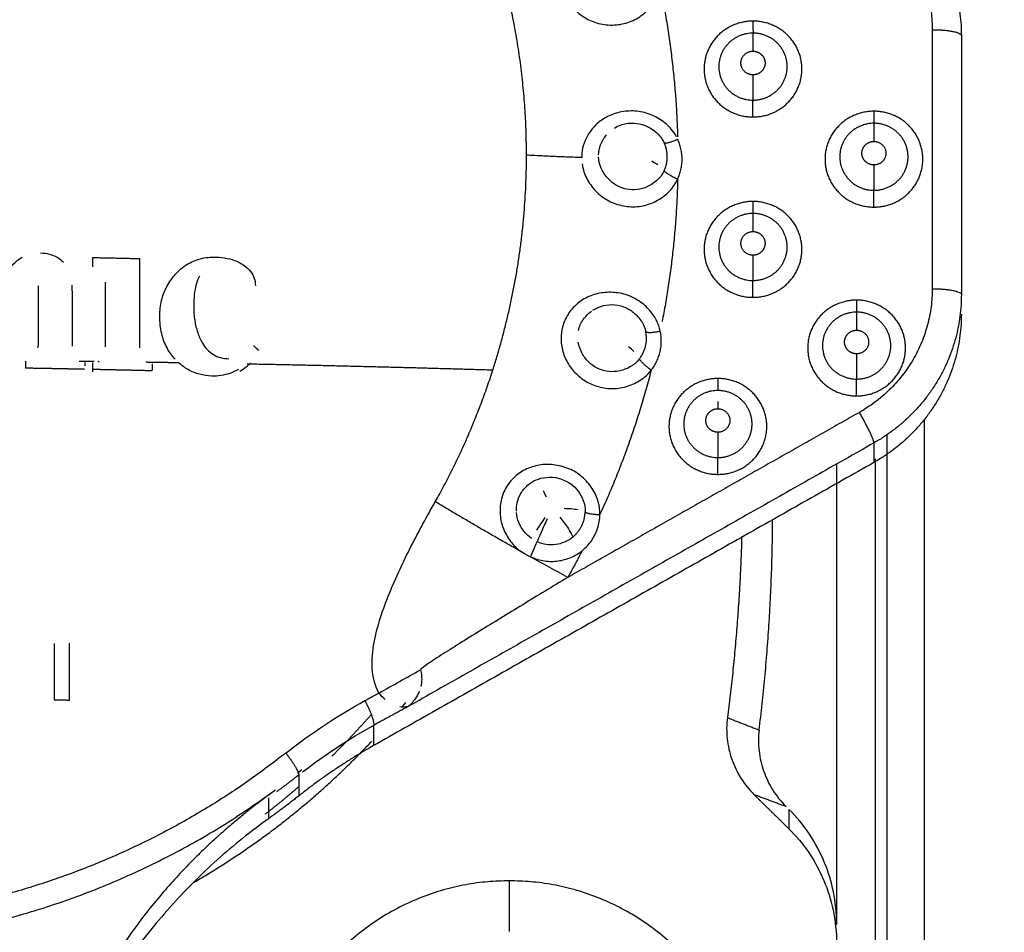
# Model space of a CAD drawing. Header units: millimetres. Extents: x 4946 to 6276, y -4769 to -3439.
# Tile 130 of 195: x 5842 to 5856, y -3761 to -3749. Entities that reach past the tile are written whole.
import ezdxf

# ---------------------------------------------------------------- set-up
doc = ezdxf.new("R2010")
doc.units = ezdxf.units.MM
doc.layers.add('ROXX_NEOmini_FIXTURE', color=7, linetype='Continuous', true_color=0x000000)
doc.dimstyles.get("Standard").update_dxf_attribs({"dimscale": 10, "dimtxt": 2.5, "dimasz": 3, "dimexe": 1, "dimexo": 0.5, "dimgap": 0.8, "dimtad": 1, "dimtoh": 1, "dimdec": 1, "dimzin": 1, "dimdsep": 46, "dimtxsty": 'Standard', "dimblk": 'OPEN90', "dimcen": 2.5, "dimadec": 1, "dimazin": 1, "dimtfac": 1, "dimtdec": 4, "dimtix": 1, "dimtofl": 0, "dimtmove": 1, "dimatfit": 3, "dimldrblk": 'OPEN90', "dimfxl": 1, "dimtolj": 1, "dimtzin": 1, "dimarcsym": 0})

# ---------------------------------------------------------------- blocks, each defined once
blk = doc.blocks.new('*D4')
at = {"layer": 'Defpoints', "color": 0}
for p in [(5752.196, -3663.256), (6119.696, -3663.256), (6119.696, -3885.816)]:
    blk.add_point(p, dxfattribs=at)
at = {"layer": 'ROXX_NEOmini_FIXTURE', "color": 0, "lineweight": -2}
for p, q in [((5752.196, -3669.257), (5752.196, -3888.817)), ((6119.696, -3669.257), (6119.696, -3888.817)), ((5758.197, -3885.816), (6113.695, -3885.816))]:
    blk.add_line(p, q, dxfattribs=at)
at = {"layer": 'ROXX_NEOmini_FIXTURE', "color": 0}
for points in [[(5758.197, -3884.816), (5758.197, -3886.817), (5752.196, -3885.816)], [(6113.695, -3886.817), (6113.695, -3884.816), (6119.696, -3885.816)]]:
    blk.add_solid(points, dxfattribs=at)
at = {"layer": 'ROXX_NEOmini_FIXTURE', "color": 0, "insert": (5935.946, -3878.915), "char_height": 9.0015, "attachment_point": 5}
blk.add_mtext('\\A1;367.5', dxfattribs=at)

msp = doc.modelspace()

# ---------------------------------------------------------------- linework, layer by layer
at = {"layer": 'ROXX_NEOmini_FIXTURE', "color": 18, "lineweight": -3, "true_color": 0x000000}
for points, weights, knots in [([(5828.805, -3750.519), (5828.843, -3743.982), (5834.862, -3741.163), (5840.918, -3738.325), (5846.143, -3742.456)], [0.998380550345, 0.846775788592, 1, 0.84596176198, 1], [-23.896215, -23.896215, -23.896215, -11.979762, -11.979762, 0, 0, 0]), ([(5829.085, -3750.504), (5829.085, -3744.098), (5834.982, -3741.336), (5840.88, -3738.573), (5845.967, -3742.595)], [1, 0.845962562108, 1, 0.845962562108, 1], [-23.329889, -23.329889, -23.329889, -11.664944, -11.664944, 0, 0, 0]), ([(5852.176, -3748.685), (5851.527, -3748.685), (5851.527, -3749.322), (5851.527, -3749.959), (5852.176, -3749.959)], [1, 0.707106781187, 1, 0.707106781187, 1], [-2.042035, -2.042035, -2.042035, -1.021018, -1.021018, 0, 0, 0]), ([(5852.176, -3749.959), (5852.827, -3749.959), (5852.827, -3749.322), (5852.827, -3748.685), (5852.176, -3748.685)], [1, 0.707106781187, 1, 0.707106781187, 1], [-2.042035, -2.042035, -2.042035, -1.021018, -1.021018, 0, 0, 0]), ([(5852.177, -3748.845), (5851.723, -3748.845), (5851.722, -3749.29), (5851.722, -3749.735), (5852.176, -3749.735)], [1, 0.707113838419, 1, 0.707113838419, 1], [-1.426385, -1.426385, -1.426385, -0.713193, -0.713193, 0, 0, 0]), ([(5852.176, -3749.735), (5852.365, -3749.735), (5852.498, -3749.604), (5852.631, -3749.474), (5852.631, -3749.29), (5852.631, -3749.105), (5852.498, -3748.975), (5852.365, -3748.845), (5852.177, -3748.845)], [1, 0.923877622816, 1, 0.923877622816, 1, 0.923877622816, 1, 0.923877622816, 1], [-1.426421, -1.426421, -1.426421, -1.069816, -1.069816, -0.713211, -0.713211, -0.356605, -0.356605, 0, 0, 0]), ([(5852.176, -3749.399), (5852.016, -3749.399), (5852.016, -3749.242), (5852.016, -3749.085), (5852.176, -3749.085)], [1, 0.70710843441, 1, 0.70710843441, 1], [0, 0, 0, 0.2514568, 0.2514568, 0.5029135, 0.5029135, 0.5029135]), ([(5852.176, -3749.085), (5852.243, -3749.085), (5852.29, -3749.131), (5852.337, -3749.177), (5852.337, -3749.242), (5852.337, -3749.307), (5852.29, -3749.353), (5852.243, -3749.399), (5852.176, -3749.399)], [1, 0.923879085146, 1, 0.923879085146, 1, 0.923879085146, 1, 0.923879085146, 1], [0, 0, 0, 0.1257291, 0.1257291, 0.2514583, 0.2514583, 0.3771874, 0.3771874, 0.5029165, 0.5029165, 0.5029165]), ([(5853.784, -3749.883), (5853.134, -3749.883), (5853.134, -3750.52), (5853.134, -3751.157), (5853.784, -3751.157)], [1, 0.707106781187, 1, 0.707106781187, 1], [-2.042035, -2.042035, -2.042035, -1.021018, -1.021018, 0, 0, 0]), ([(5853.784, -3751.157), (5854.434, -3751.157), (5854.434, -3750.52), (5854.434, -3749.883), (5853.784, -3749.883)], [1, 0.707106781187, 1, 0.707106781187, 1], [-2.042035, -2.042035, -2.042035, -1.021018, -1.021018, 0, 0, 0]), ([(5853.784, -3750.043), (5853.33, -3750.043), (5853.33, -3750.488), (5853.33, -3750.933), (5853.784, -3750.933)], [1, 0.70711383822, 1, 0.70711383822, 1], [-1.426385, -1.426385, -1.426385, -0.713193, -0.713193, 0, 0, 0]), ([(5853.784, -3750.933), (5853.972, -3750.933), (5854.105, -3750.803), (5854.238, -3750.673), (5854.238, -3750.488), (5854.238, -3750.304), (5854.105, -3750.174), (5853.972, -3750.043), (5853.784, -3750.043)], [1, 0.923877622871, 1, 0.923877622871, 1, 0.923877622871, 1, 0.923877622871, 1], [-1.426421, -1.426421, -1.426421, -1.069816, -1.069816, -0.713211, -0.713211, -0.356605, -0.356605, 0, 0, 0]), ([(5853.784, -3750.597), (5853.718, -3750.597), (5853.671, -3750.551), (5853.624, -3750.506), (5853.624, -3750.441), (5853.624, -3750.376), (5853.671, -3750.33), (5853.718, -3750.284), (5853.784, -3750.284)], [1, 0.923878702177, 1, 0.923878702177, 1, 0.923878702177, 1, 0.923878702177, 1], [0, 0, 0, 0.1257302, 0.1257302, 0.2514604, 0.2514604, 0.3771905, 0.3771905, 0.5029207, 0.5029207, 0.5029207]), ([(5853.784, -3750.284), (5853.944, -3750.284), (5853.944, -3750.441), (5853.944, -3750.597), (5853.784, -3750.597)], [1, 0.707109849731, 1, 0.707109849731, 1], [0, 0, 0, 0.2514576, 0.2514576, 0.5029152, 0.5029152, 0.5029152]), ([(5852.176, -3751.082), (5851.527, -3751.082), (5851.527, -3751.719), (5851.527, -3752.356), (5852.176, -3752.356)], [1, 0.707106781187, 1, 0.707106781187, 1], [-2.042035, -2.042035, -2.042035, -1.021018, -1.021018, 0, 0, 0]), ([(5852.176, -3752.356), (5852.827, -3752.356), (5852.827, -3751.719), (5852.827, -3751.082), (5852.176, -3751.082)], [1, 0.707106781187, 1, 0.707106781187, 1], [-2.042035, -2.042035, -2.042035, -1.021018, -1.021018, 0, 0, 0]), ([(5852.176, -3751.242), (5851.723, -3751.242), (5851.722, -3751.687), (5851.722, -3752.132), (5852.176, -3752.132)], [1, 0.707138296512, 1, 0.707138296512, 1], [-1.426307, -1.426307, -1.426307, -0.713153, -0.713153, 0, 0, 0]), ([(5852.176, -3752.132), (5852.365, -3752.132), (5852.498, -3752.002), (5852.631, -3751.871), (5852.631, -3751.687), (5852.631, -3751.503), (5852.498, -3751.372), (5852.365, -3751.242), (5852.176, -3751.242)], [1, 0.923871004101, 1, 0.923871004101, 1, 0.923871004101, 1, 0.923871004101, 1], [-1.426469, -1.426469, -1.426469, -1.069852, -1.069852, -0.713234, -0.713234, -0.356617, -0.356617, 0, 0, 0]), ([(5852.176, -3751.796), (5852.016, -3751.796), (5852.016, -3751.639), (5852.016, -3751.482), (5852.176, -3751.482)], [1, 0.707109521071, 1, 0.707109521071, 1], [0, 0, 0, 0.2514812, 0.2514812, 0.5029624, 0.5029624, 0.5029624]), ([(5852.176, -3751.482), (5852.243, -3751.482), (5852.29, -3751.528), (5852.337, -3751.574), (5852.337, -3751.639), (5852.337, -3751.704), (5852.29, -3751.75), (5852.243, -3751.796), (5852.176, -3751.796)], [1, 0.923878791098, 1, 0.923878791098, 1, 0.923878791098, 1, 0.923878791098, 1], [0, 0, 0, 0.1257418, 0.1257418, 0.2514837, 0.2514837, 0.3772255, 0.3772255, 0.5029674, 0.5029674, 0.5029674]), ([(5853.554, -3752.393), (5852.904, -3752.393), (5852.904, -3753.029), (5852.904, -3753.666), (5853.554, -3753.666)], [1, 0.707106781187, 1, 0.707106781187, 1], [-2.042035, -2.042035, -2.042035, -1.021018, -1.021018, 0, 0, 0]), ([(5853.554, -3753.666), (5854.204, -3753.666), (5854.204, -3753.029), (5854.204, -3752.393), (5853.554, -3752.393)], [1, 0.707106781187, 1, 0.707106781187, 1], [-2.042035, -2.042035, -2.042035, -1.021018, -1.021018, 0, 0, 0]), ([(5853.554, -3752.553), (5853.1, -3752.553), (5853.1, -3752.998), (5853.1, -3753.442), (5853.554, -3753.442)], [1, 0.707138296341, 1, 0.707138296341, 1], [-1.426307, -1.426307, -1.426307, -0.713153, -0.713153, 0, 0, 0]), ([(5853.554, -3753.442), (5853.742, -3753.443), (5853.875, -3753.312), (5854.008, -3753.182), (5854.008, -3752.998), (5854.008, -3752.813), (5853.875, -3752.683), (5853.742, -3752.553), (5853.554, -3752.553)], [1, 0.923871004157, 1, 0.923871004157, 1, 0.923871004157, 1, 0.923871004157, 1], [-1.426469, -1.426469, -1.426469, -1.069852, -1.069852, -0.713234, -0.713234, -0.356617, -0.356617, 0, 0, 0]), ([(5853.554, -3753.107), (5853.487, -3753.107), (5853.44, -3753.061), (5853.394, -3753.015), (5853.394, -3752.95), (5853.394, -3752.885), (5853.44, -3752.839), (5853.487, -3752.793), (5853.554, -3752.793)], [1, 0.923879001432, 1, 0.923879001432, 1, 0.923879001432, 1, 0.923879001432, 1], [0, 0, 0, 0.1257424, 0.1257424, 0.2514847, 0.2514847, 0.3772271, 0.3772271, 0.5029695, 0.5029695, 0.5029695]), ([(5853.554, -3752.793), (5853.714, -3752.793), (5853.714, -3752.95), (5853.714, -3753.107), (5853.554, -3753.107)], [1, 0.707108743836, 1, 0.707108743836, 1], [0, 0, 0, 0.251483, 0.251483, 0.5029659, 0.5029659, 0.5029659]), ([(5845.967, -3758.412), (5841.645, -3761.83), (5836.347, -3760.199), (5831.049, -3758.568), (5829.498, -3753.342)], [1, 0.881550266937, 1, 0.881550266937, 1], [-20.394374, -20.394374, -20.394374, -10.197187, -10.197187, 0, 0, 0]), ([(5851.71, -3753.435), (5851.06, -3753.435), (5851.06, -3754.072), (5851.06, -3754.709), (5851.71, -3754.709)], [1, 0.707106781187, 1, 0.707106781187, 1], [-2.042035, -2.042035, -2.042035, -1.021018, -1.021018, 0, 0, 0]), ([(5851.71, -3754.709), (5852.36, -3754.709), (5852.36, -3754.072), (5852.36, -3753.435), (5851.71, -3753.435)], [1, 0.707106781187, 1, 0.707106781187, 1], [-2.042035, -2.042035, -2.042035, -1.021018, -1.021018, 0, 0, 0]), ([(5851.71, -3753.595), (5851.256, -3753.595), (5851.256, -3754.04), (5851.256, -3754.485), (5851.71, -3754.485)], [1, 0.707141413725, 1, 0.707141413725, 1], [-1.426298, -1.426298, -1.426298, -0.713149, -0.713149, 0, 0, 0]), ([(5851.71, -3754.485), (5851.898, -3754.485), (5852.031, -3754.355), (5852.164, -3754.225), (5852.164, -3754.04), (5852.164, -3753.856), (5852.031, -3753.726), (5851.898, -3753.595), (5851.71, -3753.595)], [1, 0.923870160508, 1, 0.923870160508, 1, 0.923870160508, 1, 0.923870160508, 1], [-1.426476, -1.426476, -1.426476, -1.069857, -1.069857, -0.713238, -0.713238, -0.356619, -0.356619, 0, 0, 0]), ([(5851.71, -3754.149), (5851.644, -3754.149), (5851.597, -3754.103), (5851.55, -3754.058), (5851.55, -3753.993), (5851.55, -3753.928), (5851.597, -3753.882), (5851.644, -3753.836), (5851.71, -3753.836)], [1, 0.923879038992, 1, 0.923879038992, 1, 0.923879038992, 1, 0.923879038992, 1], [0, 0, 0, 0.1257414, 0.1257414, 0.2514828, 0.2514828, 0.3772242, 0.3772242, 0.5029656, 0.5029656, 0.5029656]), ([(5851.71, -3753.836), (5851.87, -3753.836), (5851.87, -3753.993), (5851.87, -3754.149), (5851.71, -3754.149)], [1, 0.707108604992, 1, 0.707108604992, 1], [0, 0, 0, 0.2514811, 0.2514811, 0.5029623, 0.5029623, 0.5029623]), ([(5848.938, -3766.284), (5852.088, -3766.284), (5852.088, -3763.197), (5852.088, -3760.11), (5848.938, -3760.11)], [1, 0.707106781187, 1, 0.707106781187, 1], [-9.896017, -9.896017, -9.896017, -4.948008, -4.948008, 0, 0, 0])]:
    msp.add_rational_spline(points, weights, degree=2, knots=knots, dxfattribs=at)
for points, weights in [([(5849.166, -3750.467), (5849.166, -3748.012), (5847.954, -3745.864)], [1, 0.968293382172, 1]), ([(5853.784, -3746.904), (5854.946, -3747.562), (5854.946, -3748.876)], [1, 0.866025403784, 1]), ([(5853.59, -3747.155), (5854.559, -3747.703), (5854.559, -3748.799)], [1, 0.865971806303, 1]), ([(5850.944, -3748.236), (5851.147, -3749.22), (5851.174, -3750.224)], [1, 0.99614383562, 0.999887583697]), ([(5852.176, -3748.685), (5852.177, -3748.845), (5852.177, -3748.845)], [1, 0.774577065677, 1]), ([(5852.177, -3748.845), (5852.176, -3748.845), (5852.176, -3749.085)], [1, 0.774587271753, 1]), ([(5854.559, -3748.799), (5854.946, -3748.799), (5854.946, -3748.876)], [1, 0.707106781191, 1]), ([(5852.176, -3749.399), (5852.176, -3749.639), (5852.176, -3749.735)], [1, 0.774592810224, 1]), ([(5852.176, -3749.959), (5852.176, -3749.799), (5852.176, -3749.735)], [1, 0.774575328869, 1]), ([(5853.784, -3749.883), (5853.784, -3750.043), (5853.784, -3750.043)], [1, 0.774577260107, 1]), ([(5853.784, -3750.043), (5853.784, -3750.044), (5853.784, -3750.284)], [1, 0.774589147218, 1]), ([(5850.996, -3750.302), (5851.022, -3750.322), (5851.175, -3750.254)], [1, 0.766420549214, 1]), ([(5850.996, -3750.673), (5851.083, -3750.487), (5850.996, -3750.302)], [1, 0.90823383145, 1]), ([(5851.175, -3750.787), (5851.3, -3750.52), (5851.175, -3750.254)], [1, 0.908233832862, 1]), ([(5848.719, -3753.32), (5849.166, -3751.927), (5849.166, -3750.467)], [1, 0.988431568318, 1]), ([(5849.901, -3750.499), (5849.53, -3750.487), (5849.166, -3750.467)], [1, 0.998818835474, 1]), ([(5853.784, -3750.597), (5853.784, -3750.837), (5853.784, -3750.933)], [1, 0.774592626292, 1]), ([(5851.175, -3750.787), (5851.022, -3750.718), (5850.996, -3750.673)], [1, 0.766420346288, 1]), ([(5851.175, -3750.787), (5851.152, -3751.74), (5850.969, -3752.676)], [1, 0.996339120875, 0.999527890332]), ([(5853.784, -3751.157), (5853.784, -3750.997), (5853.784, -3750.933)], [1, 0.774575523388, 1]), ([(5852.176, -3751.082), (5852.176, -3751.242), (5852.176, -3751.242)], [1, 0.774538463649, 1]), ([(5852.176, -3751.242), (5852.176, -3751.242), (5852.176, -3751.482)], [1, 0.774629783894, 1]), ([(5843.401, -3751.918), (5843.401, -3751.872), (5843.401, -3751.826)], [1, 0.999999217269, 1]), ([(5843.401, -3751.949), (5843.401, -3751.925), (5843.401, -3751.9)], [1, 0.99999957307, 0.999999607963]), ([(5843.403, -3751.827), (5843.712, -3751.833), (5844.02, -3751.841)], [0.999999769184, 0.999965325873, 1]), ([(5844.02, -3751.841), (5844.02, -3752.432), (5844.02, -3753.026)], [1, 0.999869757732, 1]), ([(5852.176, -3751.796), (5852.176, -3752.036), (5852.176, -3752.132)], [1, 0.774635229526, 1]), ([(5843.57, -3753.016), (5843.57, -3752.584), (5843.57, -3752.154)], [1, 0.999931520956, 1]), ([(5852.176, -3752.356), (5852.176, -3752.196), (5852.176, -3752.132)], [1, 0.774536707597, 1]), ([(5842.675, -3752.204), (5842.675, -3752.6), (5842.675, -3752.998)], [1, 0.999942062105, 1]), ([(5843.125, -3752.284), (5843.125, -3752.645), (5843.125, -3753.006)], [1, 0.999951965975, 1]), ([(5854.559, -3752.242), (5854.559, -3753.337), (5853.591, -3753.885)], [1, 0.866025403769, 1]), ([(5854.559, -3752.242), (5854.909, -3752.242), (5854.944, -3752.311)], [1, 0.72766002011, 0.961778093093]), ([(5853.554, -3752.393), (5853.554, -3752.553), (5853.554, -3752.553)], [1, 0.774538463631, 1]), ([(5854.946, -3752.319), (5854.946, -3753.633), (5853.784, -3754.291)], [1, 0.866025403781, 1]), ([(5853.554, -3752.553), (5853.554, -3752.553), (5853.554, -3752.793)], [1, 0.77463175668, 1]), ([(5854.946, -3752.579), (5854.946, -3753.893), (5853.784, -3754.551)], [1, 0.86602540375, 1]), ([(5850.667, -3753.174), (5850.794, -3753.012), (5850.751, -3752.812)], [1, 0.908233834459, 1]), ([(5850.751, -3752.812), (5850.78, -3752.839), (5850.944, -3752.805)], [1, 0.766420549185, 1]), ([(5850.823, -3753.325), (5851.006, -3753.092), (5850.944, -3752.805)], [1, 0.908233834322, 1]), ([(5842.675, -3753.029), (5842.675, -3753.015), (5842.675, -3753.001)], [1, 0.999997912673, 0.999995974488]), ([(5845.538, -3752.999), (5845.574, -3753.031), (5845.609, -3753.063)], [1, 0.999999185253, 1]), ([(5842.506, -3753.205), (5842.506, -3753.252), (5842.506, -3753.298)], [1, 0.999999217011, 1]), ([(5843.222, -3753.203), (5843.321, -3753.205), (5843.419, -3753.206)], [1, 0.999995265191, 0.999997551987]), ([(5843.468, -3753.206), (5843.478, -3753.207), (5843.488, -3753.207)], [0.999999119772, 0.999999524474, 1]), ([(5844.106, -3753.215), (5844.323, -3753.219), (5844.539, -3753.222)], [1, 0.999982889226, 1]), ([(5850.823, -3753.325), (5850.69, -3753.224), (5850.667, -3753.174)], [1, 0.766420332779, 1]), ([(5853.554, -3753.107), (5853.554, -3753.347), (5853.554, -3753.442)], [1, 0.774635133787, 1]), ([(5843.294, -3753.313), (5842.9, -3753.304), (5842.506, -3753.298)], [1, 0.999943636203, 1]), ([(5843.294, -3753.22), (5843.294, -3753.243), (5843.294, -3753.265)], [1, 0.999999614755, 0.99999960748]), ([(5843.401, -3753.315), (5843.401, -3753.269), (5843.401, -3753.222)], [1, 0.99999921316, 1]), ([(5843.401, -3753.346), (5843.401, -3753.321), (5843.401, -3753.296)], [1, 0.999999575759, 0.999999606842]), ([(5844.188, -3753.333), (5843.795, -3753.323), (5843.401, -3753.315)], [1, 0.999943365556, 1]), ([(5844.189, -3753.241), (5844.189, -3753.287), (5844.188, -3753.333)], [1, 0.999999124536, 1]), ([(5845.453, -3753.239), (5847.101, -3753.271), (5848.719, -3753.32)], [1, 0.999004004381, 1]), ([(5847.954, -3755.071), (5848.426, -3754.233), (5848.719, -3753.32)], [1, 0.994979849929, 1]), ([(5850.823, -3753.325), (5850.569, -3754.313), (5850.142, -3755.242)], [1, 0.996087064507, 1]), ([(5851.71, -3753.435), (5851.71, -3753.595), (5851.71, -3753.595)], [1, 0.774536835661, 1]), ([(5853.554, -3753.666), (5853.554, -3753.506), (5853.554, -3753.442)], [1, 0.774536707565, 1]), ([(5853.784, -3754.291), (5853.784, -3754.214), (5853.591, -3753.885)], [1, 0.707106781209, 1]), ([(5851.71, -3754.149), (5851.71, -3754.389), (5851.71, -3754.485)], [1, 0.774635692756, 1]), ([(5851.71, -3754.709), (5851.71, -3754.549), (5851.71, -3754.485)], [1, 0.774535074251, 1]), ([(5849.111, -3755.745), (5848.523, -3755.415), (5847.954, -3755.071)], [1, 0.996235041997, 1]), ([(5849.781, -3755.541), (5849.942, -3755.411), (5849.945, -3755.206)], [1, 0.908234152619, 1]), ([(5849.945, -3755.206), (5849.974, -3755.24), (5850.142, -3755.242)], [1, 0.766375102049, 1]), ([(5852.258, -3758.106), (5852.43, -3756.714), (5852.438, -3755.312)], [1, 0.992219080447, 0.987724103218]), ([(5852.027, -3755.529), (5851.993, -3756.739), (5851.836, -3757.941)], [0.988256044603, 0.992858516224, 1]), ([(5849.906, -3755.723), (5849.814, -3755.902), (5849.715, -3756.078)], [1, 0.999847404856, 1]), ([(5842.889, -3756.957), (5842.889, -3757.33), (5842.889, -3757.704)], [1, 0.999950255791, 1]), ([(5843.093, -3757.708), (5843.093, -3757.33), (5843.093, -3756.953)], [1, 0.999949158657, 1]), ([(5847.018, -3757.716), (5847.111, -3757.665), (5847.204, -3757.615)], [1, 0.999995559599, 1]), ([(5842.889, -3757.704), (5842.991, -3757.706), (5843.093, -3757.708)], [1, 0.999996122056, 1]), ([(5847.018, -3757.716), (5847.154, -3757.974), (5847.134, -3758.044)], [1, 0.797312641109, 1]), ([(5847.593, -3757.794), (5847.364, -3757.918), (5847.134, -3758.044)], [1, 0.999972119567, 1]), ([(5847.514, -3757.797), (5847.538, -3757.769), (5847.561, -3757.74)], [0.855740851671, 0.855896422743, 0.856063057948]), ([(5846.578, -3758.455), (5846.854, -3758.184), (5847.109, -3757.894)], [0.85355384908, 0.853529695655, 0.854777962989]), ([(5844.747, -3760.129), (5846.07, -3759.363), (5847.11, -3758.254)], [0.867208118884, 0.851295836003, 0.85392663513]), ([(5847.134, -3758.313), (5846.612, -3758.608), (5846.143, -3758.979)], [1, 0.996990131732, 1]), ([(5846.143, -3758.7), (5846.143, -3758.642), (5845.967, -3758.412)], [1, 0.799185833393, 1]), ([(5846.143, -3758.7), (5845.995, -3758.817), (5845.843, -3758.928)], [1, 0.99978581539, 0.999888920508]), ([(5846.124, -3758.677), (5846.153, -3758.654), (5846.181, -3758.63)], [0.855256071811, 0.855119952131, 0.854994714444]), ([(5833.223, -3759.005), (5839.562, -3763.496), (5845.826, -3758.905)], [0.994689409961, 0.803469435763, 1]), ([(5845.691, -3759.225), (5845.924, -3759.046), (5846.145, -3758.853)], [0.856571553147, 0.855081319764, 0.854326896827]), ([(5846.143, -3758.979), (5845.944, -3759.137), (5845.737, -3759.285)], [1, 0.999709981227, 1]), ([(5845.737, -3759.285), (5842.609, -3761.523), (5842.461, -3765.316)], [1, 0.896130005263, 0.991272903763]), ([(5848.938, -3760.11), (5845.788, -3760.11), (5845.788, -3763.197)], [1, 0.707106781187, 1])]:
    msp.add_rational_spline(points, weights, degree=2, dxfattribs=at)
for points, degree in [([(5850.768, -3747.653), (5850.747, -3747.632), (5850.698, -3747.592), (5850.611, -3747.541), (5850.512, -3747.5), (5850.406, -3747.474), (5850.302, -3747.465), (5850.202, -3747.47), (5850.102, -3747.491), (5850.003, -3747.528), (5849.91, -3747.578), (5849.829, -3747.641), (5849.761, -3747.711), (5849.708, -3747.787), (5849.667, -3747.87), (5849.639, -3747.958), (5849.625, -3748.05), (5849.625, -3748.142), (5849.639, -3748.232), (5849.665, -3748.318), (5849.705, -3748.401), (5849.758, -3748.479), (5849.823, -3748.551), (5849.899, -3748.614), (5849.982, -3748.664), (5850.073, -3748.703), (5850.173, -3748.728), (5850.28, -3748.74), (5850.388, -3748.735), (5850.49, -3748.713), (5850.583, -3748.679), (5850.672, -3748.629), (5850.755, -3748.564), (5850.827, -3748.487), (5850.884, -3748.403), (5850.911, -3748.345), (5850.921, -3748.317)], 3), ([(5854.559, -3748.799), (5854.559, -3750.52), (5854.559, -3752.242)], 2), ([(5854.946, -3748.876), (5854.946, -3750.598), (5854.946, -3752.319)], 2), ([(5849.905, -3750.581), (5849.909, -3750.609), (5849.921, -3750.667), (5849.954, -3750.756), (5850.003, -3750.843), (5850.064, -3750.924), (5850.135, -3750.993), (5850.215, -3751.051), (5850.304, -3751.098), (5850.401, -3751.131), (5850.506, -3751.151), (5850.612, -3751.154), (5850.715, -3751.142), (5850.815, -3751.113), (5850.911, -3751.069), (5850.998, -3751.011), (5851.073, -3750.942), (5851.134, -3750.866), (5851.163, -3750.813), (5851.175, -3750.787)], 3), ([(5850.91, -3750.595), (5850.886, -3750.579), (5850.859, -3750.563), (5850.83, -3750.547)], 3), ([(5842.705, -3751.766), (5842.747, -3751.767), (5842.826, -3751.777), (5842.931, -3751.819), (5842.986, -3751.863), (5843.01, -3751.888)], 3), ([(5842.235, -3752.055), (5842.259, -3752.019), (5842.306, -3751.954), (5842.382, -3751.875), (5842.435, -3751.839), (5842.462, -3751.824)], 3), ([(5844.502, -3752.047), (5844.547, -3751.997), (5844.644, -3751.913), (5844.83, -3751.833), (5844.967, -3751.82), (5845.041, -3751.822)], 3), ([(5845.041, -3751.822), (5845.094, -3751.823), (5845.192, -3751.834), (5845.321, -3751.874), (5845.389, -3751.914), (5845.419, -3751.936)], 3), ([(5845.419, -3751.936), (5845.45, -3751.96), (5845.503, -3752.01), (5845.553, -3752.103), (5845.562, -3752.168), (5845.562, -3752.201)], 3), ([(5844.292, -3752.603), (5844.292, -3752.531), (5844.308, -3752.395), (5844.38, -3752.205), (5844.457, -3752.098), (5844.502, -3752.047)], 3), ([(5844.819, -3752.074), (5844.8, -3752.107), (5844.771, -3752.182), (5844.748, -3752.32), (5844.743, -3752.424), (5844.743, -3752.479)], 3), ([(5843.122, -3752.193), (5843.124, -3752.222), (5843.125, -3752.252), (5843.125, -3752.284)], 3), ([(5850.944, -3752.805), (5850.935, -3752.755), (5850.9, -3752.657), (5850.796, -3752.509), (5850.646, -3752.384), (5850.46, -3752.304), (5850.263, -3752.28), (5850.061, -3752.311), (5849.886, -3752.396), (5849.75, -3752.522), (5849.659, -3752.68), (5849.619, -3752.856), (5849.631, -3753.033), (5849.693, -3753.206), (5849.8, -3753.358), (5849.955, -3753.481), (5850.146, -3753.559), (5850.343, -3753.577), (5850.535, -3753.538), (5850.713, -3753.445), (5850.792, -3753.368), (5850.823, -3753.325)], 3), ([(5844.743, -3752.479), (5844.743, -3752.544), (5844.752, -3752.666), (5844.792, -3752.83), (5844.834, -3752.922), (5844.859, -3752.965)], 3), ([(5849.856, -3752.797), (5849.867, -3752.745), (5849.913, -3752.643), (5849.988, -3752.57), (5850.028, -3752.541)], 3), ([(5844.495, -3753.179), (5844.454, -3753.134), (5844.382, -3753.036), (5844.309, -3752.842), (5844.292, -3752.688), (5844.292, -3752.603)], 3), ([(5844.859, -3752.965), (5844.877, -3752.996), (5844.918, -3753.053), (5845.002, -3753.122), (5845.098, -3753.161), (5845.171, -3753.171), (5845.209, -3753.172)], 3), ([(5850.593, -3753.078), (5850.573, -3753.058), (5850.549, -3753.035), (5850.524, -3753.014)], 3), ([(5844.982, -3753.402), (5844.925, -3753.401), (5844.816, -3753.385), (5844.665, -3753.322), (5844.58, -3753.259), (5844.539, -3753.222)], 3), ([(5845.34, -3753.315), (5845.302, -3753.335), (5845.225, -3753.37), (5845.105, -3753.399), (5845.023, -3753.404), (5844.982, -3753.402)], 3), ([(5851.71, -3753.741), (5851.71, -3753.77), (5851.71, -3753.802), (5851.71, -3753.836)], 3), ([(5853.591, -3753.885), (5851.653, -3754.981), (5849.715, -3756.078)], 2), ([(5854.454, -3753.98), (5854.454, -3759.157), (5854.454, -3764.335)], 2), ([(5853.954, -3754.185), (5853.954, -3759.283), (5853.954, -3764.382)], 2), ([(5853.784, -3754.291), (5850.689, -3756.042), (5847.593, -3757.794)], 2), ([(5853.784, -3754.291), (5853.784, -3754.421), (5853.784, -3754.551)], 2), ([(5853.803, -3765.514), (5853.803, -3760.007), (5853.803, -3754.501)], 2), ([(5853.784, -3754.551), (5850.459, -3756.432), (5847.134, -3758.313)], 2), ([(5853.288, -3754.571), (5853.288, -3757.632), (5853.288, -3760.692)], 2), ([(5849.431, -3755.011), (5849.419, -3754.983), (5849.405, -3754.953), (5849.391, -3754.926)], 3), ([(5849.233, -3755.561), (5849.194, -3755.534), (5849.126, -3755.469), (5849.058, -3755.351), (5849.037, -3755.26), (5849.033, -3755.216)], 3), ([(5849.441, -3755.299), (5849.415, -3755.356), (5849.355, -3755.492), (5849.316, -3755.581), (5849.307, -3755.603)], 3), ([(5849.607, -3755.276), (5849.647, -3755.324), (5849.734, -3755.44), (5849.775, -3755.52), (5849.781, -3755.541)], 3), ([(5849.307, -3755.603), (5849.345, -3755.62), (5849.426, -3755.643), (5849.555, -3755.644), (5849.678, -3755.61), (5849.749, -3755.567), (5849.781, -3755.541)], 3), ([(5849.218, -3755.805), (5849.234, -3755.768), (5849.274, -3755.679), (5849.301, -3755.618), (5849.307, -3755.603)], 3), ([(5849.218, -3755.805), (5849.18, -3755.788), (5849.145, -3755.768), (5849.111, -3755.745)], 3), ([(5849.218, -3755.805), (5849.282, -3755.831), (5849.408, -3755.868), (5849.588, -3755.866), (5849.759, -3755.82), (5849.859, -3755.76), (5849.906, -3755.723)], 3), ([(5849.715, -3756.078), (5849.549, -3755.988), (5849.383, -3755.897), (5849.218, -3755.805)], 3), ([(5847.758, -3757.307), (5847.768, -3757.356), (5847.778, -3757.442), (5847.767, -3757.503), (5847.762, -3757.527)], 3), ([(5847.287, -3757.702), (5847.262, -3757.679), (5847.235, -3757.65), (5847.204, -3757.615)], 3), ([(5847.741, -3757.591), (5847.731, -3757.614), (5847.706, -3757.671), (5847.64, -3757.756), (5847.593, -3757.794)], 3), ([(5845.967, -3758.412), (5846.302, -3758.148), (5846.653, -3757.916), (5847.018, -3757.716)], 3), ([(5847.593, -3757.794), (5847.553, -3757.804), (5847.513, -3757.803), (5847.481, -3757.798)], 3), ([(5846.189, -3758.664), (5846.491, -3758.429), (5846.806, -3758.223), (5847.134, -3758.044)], 3), ([(5847.134, -3758.044), (5847.134, -3758.179), (5847.134, -3758.313)], 2), ([(5851.836, -3757.941), (5851.824, -3758.035), (5851.823, -3758.222), (5851.885, -3758.497), (5852.008, -3758.753), (5852.125, -3758.9), (5852.193, -3758.967)], 3), ([(5851.836, -3757.941), (5852.047, -3758.024), (5852.258, -3758.106)], 2), ([(5852.258, -3758.106), (5852.247, -3758.2), (5852.247, -3758.385), (5852.31, -3758.659), (5852.432, -3758.911), (5852.549, -3759.057), (5852.617, -3759.124)], 3), ([(5846.143, -3758.979), (5846.143, -3758.839), (5846.143, -3758.7)], 2), ([(5845.826, -3758.905), (5845.795, -3758.928), (5845.729, -3758.977), (5845.626, -3759.054), (5845.515, -3759.14), (5845.396, -3759.235), (5845.267, -3759.342), (5845.126, -3759.463), (5844.972, -3759.602), (5844.806, -3759.759), (5844.63, -3759.938), (5844.442, -3760.14), (5844.241, -3760.373), (5844.029, -3760.641), (5843.806, -3760.95), (5843.574, -3761.308), (5843.337, -3761.725), (5843.099, -3762.216), (5842.871, -3762.795), (5842.685, -3763.414), (5842.553, -3764.042), (5842.473, -3764.675), (5842.455, -3765.101), (5842.455, -3765.316)], 3), ([(5852.617, -3759.124), (5852.405, -3759.046), (5852.193, -3758.967)], 2), ([(5852.193, -3758.967), (5852.424, -3759.193), (5852.654, -3759.419)], 2), ([(5845.737, -3759.006), (5845.737, -3759.145), (5845.737, -3759.285)], 2), ([(5852.654, -3759.161), (5852.654, -3759.29), (5852.654, -3759.419)], 2), ([(5853.288, -3760.692), (5853.288, -3760.539), (5853.255, -3760.245), (5853.144, -3759.875), (5852.939, -3759.48), (5852.758, -3759.263), (5852.654, -3759.161)], 3), ([(5852.654, -3759.419), (5852.752, -3759.515), (5852.927, -3759.722), (5853.133, -3760.106), (5853.252, -3760.485), (5853.288, -3760.789), (5853.288, -3760.95)], 3), ([(5848.938, -3760.783), (5848.938, -3760.447), (5848.938, -3760.11)], 2)]:
    msp.add_open_spline(points, degree=degree, dxfattribs=at)
for points, knots in [([(5851.16, -3750.222), (5851.143, -3750.188), (5851.089, -3750.11), (5850.956, -3749.989), (5850.759, -3749.898), (5850.558, -3749.869), (5850.35, -3749.901), (5850.177, -3749.982), (5850.049, -3750.094), (5849.954, -3750.239), (5849.905, -3750.378), (5849.898, -3750.46), (5849.901, -3750.499)], [0.042479, 0.042479, 0.042479, 0.042479, 0.181032, 0.362064, 0.543097, 0.724129, 0.905161, 1.086193, 1.267225, 1.448258, 1.62929, 1.810322, 1.810322, 1.810322, 1.810322]), ([(5850.336, -3750.106), (5850.377, -3750.08), (5850.47, -3750.04), (5850.635, -3750.037), (5850.777, -3750.078), (5850.924, -3750.181), (5850.977, -3750.261), (5850.996, -3750.302)], [-0.7820016, -0.7820016, -0.7820016, -0.7820016, -0.6256013, -0.469201, -0.3128006, -0.1564003, 0, 0, 0, 0]), ([(5850.123, -3750.462), (5850.125, -3750.417), (5850.146, -3750.317), (5850.197, -3750.235), (5850.229, -3750.198)], [-1.2274366, -1.2274366, -1.2274366, -1.2274366, -1.0948023, -0.938402, -0.938402, -0.938402, -0.938402]), ([(5850.996, -3750.673), (5850.976, -3750.715), (5850.924, -3750.795), (5850.773, -3750.896), (5850.641, -3750.93), (5850.492, -3750.929), (5850.343, -3750.866), (5850.234, -3750.77), (5850.152, -3750.643), (5850.125, -3750.54), (5850.123, -3750.487)], [-2.502405, -2.502405, -2.502405, -2.502405, -2.346005, -2.189605, -2.033204, -1.876804, -1.720404, -1.564003, -1.407603, -1.251203, -1.251203, -1.251203, -1.251203]), ([(5850.05, -3752.526), (5850.083, -3752.505), (5850.16, -3752.468), (5850.3, -3752.443), (5850.461, -3752.476), (5850.588, -3752.546), (5850.709, -3752.679), (5850.742, -3752.768), (5850.751, -3752.812)], [-0.9089102, -0.9089102, -0.9089102, -0.9089102, -0.782094, -0.6256752, -0.4692564, -0.3128376, -0.1564188, 0, 0, 0, 0]), ([(5850.667, -3753.174), (5850.638, -3753.21), (5850.569, -3753.277), (5850.401, -3753.343), (5850.261, -3753.349), (5850.113, -3753.312), (5849.98, -3753.216), (5849.896, -3753.099), (5849.863, -3753.003), (5849.854, -3752.953)], [-2.502701, -2.502701, -2.502701, -2.502701, -2.346282, -2.189863, -2.033444, -1.877026, -1.720607, -1.564188, -1.407769, -1.407769, -1.407769, -1.407769]), ([(5845.354, -3753.338), (5845.386, -3753.32), (5845.436, -3753.286), (5845.481, -3753.247), (5845.497, -3753.231)], [0.0154623, 0.0154623, 0.0154623, 0.0154623, 0.1270204, 0.198114, 0.198114, 0.198114, 0.198114]), ([(5850.142, -3755.242), (5850.144, -3755.188), (5850.13, -3755.077), (5850.051, -3754.895), (5849.908, -3754.733), (5849.738, -3754.625), (5849.514, -3754.571), (5849.34, -3754.576), (5849.141, -3754.64), (5848.988, -3754.748), (5848.866, -3754.917), (5848.811, -3755.099), (5848.812, -3755.299), (5848.872, -3755.477), (5848.981, -3755.646), (5849.064, -3755.717), (5849.111, -3755.745)], [-2.759102, -2.759102, -2.759102, -2.759102, -2.562066, -2.364984, -2.167902, -1.97082, -1.773738, -1.576656, -1.379574, -1.182492, -0.98541, -0.788328, -0.591246, -0.394164, -0.197082, 0, 0, 0, 0]), ([(5849.032, -3755.199), (5849.03, -3755.161), (5849.038, -3755.08), (5849.082, -3754.962), (5849.179, -3754.845), (5849.254, -3754.8), (5849.293, -3754.783)], [-0.5366513, -0.5366513, -0.5366513, -0.5366513, -0.4160055, -0.277337, -0.1386685, 0, 0, 0, 0]), ([(5849.293, -3754.783), (5849.334, -3754.766), (5849.427, -3754.741), (5849.599, -3754.749), (5849.768, -3754.834), (5849.854, -3754.924), (5849.928, -3755.053), (5849.946, -3755.154), (5849.945, -3755.206)], [-0.9381455, -0.9381455, -0.9381455, -0.9381455, -0.7817879, -0.6254303, -0.4690727, -0.3127151, -0.1563575, 0, 0, 0, 0]), ([(5847.204, -3757.615), (5847.148, -3757.511), (5847.096, -3757.288), (5847.132, -3756.939), (5847.221, -3756.608), (5847.342, -3756.287), (5847.479, -3755.975), (5847.679, -3755.566), (5847.843, -3755.268), (5847.954, -3755.071)], [0, 0, 0, 0, 0.345644, 0.691288, 1.036932, 1.382576, 1.72822, 2.073864, 2.765152, 2.765152, 2.765152, 2.765152]), ([(5849.665, -3755.16), (5849.696, -3755.16), (5849.762, -3755.163), (5849.823, -3755.171), (5849.85, -3755.175)], [-0.4067325, -0.4067325, -0.4067325, -0.4067325, -0.3038343, -0.200903, -0.200903, -0.200903, -0.200903]), ([(5849.303, -3755.449), (5849.32, -3755.423), (5849.358, -3755.366), (5849.396, -3755.31), (5849.414, -3755.284)], [-0.2085496, -0.2085496, -0.2085496, -0.2085496, -0.1042261, 0, 0, 0, 0]), ([(5849.906, -3755.723), (5849.956, -3755.682), (5850.04, -3755.59), (5850.12, -3755.426), (5850.14, -3755.306), (5850.142, -3755.242)], [0, 0, 0, 0, 0.1887059, 0.3774137, 0.5661215, 0.5661215, 0.5661215, 0.5661215]), ([(5849.715, -3756.078), (5849.513, -3756.199), (5849.212, -3756.382), (5848.822, -3756.62), (5848.539, -3756.793), (5848.267, -3756.962), (5848.021, -3757.117), (5847.816, -3757.251), (5847.756, -3757.3), (5847.758, -3757.307)], [-2.328309, -2.328309, -2.328309, -2.328309, -1.746232, -1.455193, -1.164155, -0.873116, -0.582077, -0.291039, 0, 0, 0, 0]), ([(5847.204, -3757.615), (5847.295, -3757.563), (5847.479, -3757.461), (5847.665, -3757.358), (5847.758, -3757.307)], [-0.6408543, -0.6408543, -0.6408543, -0.6408543, -0.3198629, 0, 0, 0, 0])]:
    msp.add_open_spline(points, degree=3, knots=knots, dxfattribs=at)

# ---------------------------------------------------------------- dimensions: what is measured, and where the dimension line sits
at = {"layer": 'ROXX_NEOmini_FIXTURE', "color": 5, "true_color": 0x0000ff}
dim = msp.add_linear_dim(base=(6119.696, -3885.816), p1=(5752.196, -3663.256), p2=(6119.696, -3663.256), dimstyle='Standard', override={"dimscale": 3.0005, "dimtxt": 3, "dimasz": 2, "dimexe": 1, "dimexo": 2, "dimgap": 0.8, "dimtad": 1, "dimtih": 0, "dimtoh": 0, "dimdec": 1, "dimlfac": 1, "dimzin": 1, "dimtxsty": 'Standard', "dimsah": 0, "dimcen": 2.5, "dimadec": 1, "dimazin": 1, "dimtix": 0, "dimtmove": 0, "dimtzin": 1}, dxfattribs=at)
dim.commit()
dim.dimension.update_dxf_attribs({"geometry": '*D4', "text_midpoint": (5935.946, -3878.915)})

doc.saveas('drawing.dxf')
